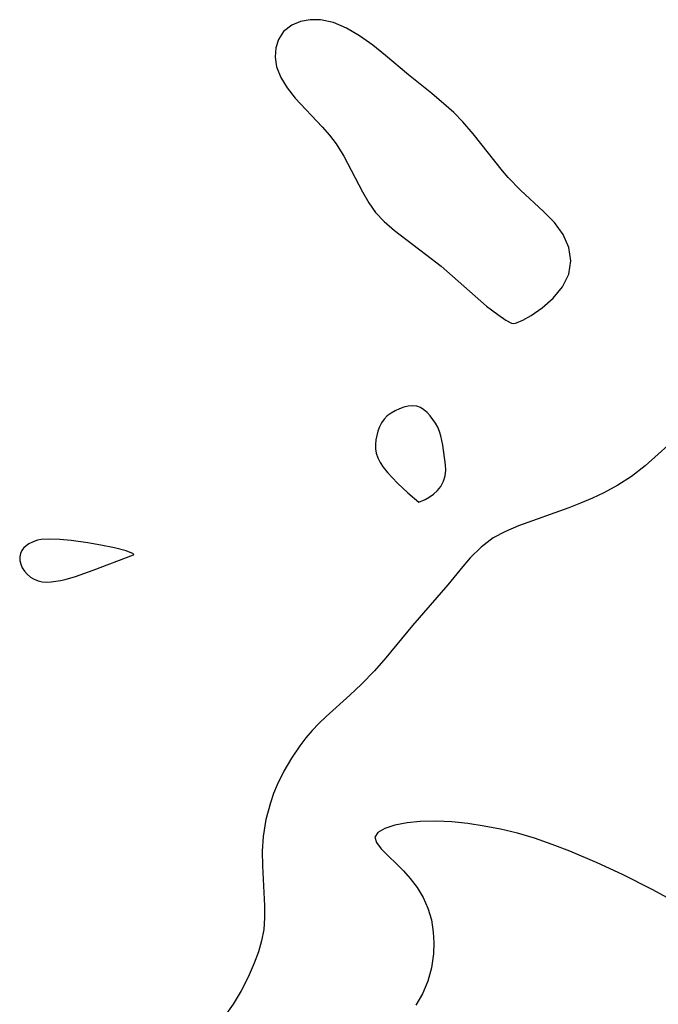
# Model space of a CAD drawing. Header units: metres. Extents: x 1073367 to 1082519, y 1569854 to 1574957.
# Tile 160 of 256: x 1075047 to 1075114, y 1573296 to 1573399. Entities that reach past the tile are written whole.
import ezdxf

# ---------------------------------------------------------------- set-up
doc = ezdxf.new("R2010")
doc.units = ezdxf.units.M
doc.layers.add('CGG_CurvaNivelLidar_v1', color=253, linetype='Continuous', lineweight=30)

msp = doc.modelspace()

# ---------------------------------------------------------------- linework, layer by layer
at = {"layer": 'CGG_CurvaNivelLidar_v1'}
for p, q in [((1075076.0609, 1573399.1705, 66.5), (1075075.1549, 1573398.7948, 66.5)), ((1075077.081, 1573399.3775, 66.5), (1075076.0609, 1573399.1705, 66.5)), ((1075078.1759, 1573399.3772, 66.5), (1075077.081, 1573399.3775, 66.5)), ((1075079.5307, 1573399.0695, 66.5), (1075078.1759, 1573399.3772, 66.5)), ((1075080.9087, 1573398.4843, 66.5), (1075079.5307, 1573399.0695, 66.5)), ((1075074.288, 1573398.1403, 66.5), (1075073.7624, 1573397.3092, 66.5)), ((1075075.1549, 1573398.7948, 66.5), (1075074.288, 1573398.1403, 66.5)), ((1075082.2801, 1573397.6865, 66.5), (1075080.9087, 1573398.4843, 66.5)), ((1075073.7624, 1573397.3092, 66.5), (1075073.4815, 1573396.4099, 66.5)), ((1075083.6648, 1573396.6964, 66.5), (1075082.2801, 1573397.6865, 66.5)), ((1075073.4815, 1573396.4099, 66.5), (1075073.3951, 1573395.4253, 66.5)), ((1075085.0185, 1573395.6044, 66.5), (1075083.6648, 1573396.6964, 66.5)), ((1075073.3951, 1573395.4253, 66.5), (1075073.5378, 1573394.4014, 66.5)), ((1075087.4064, 1573393.5816, 66.5), (1075085.0185, 1573395.6044, 66.5)), ((1075073.5378, 1573394.4014, 66.5), (1075073.9773, 1573393.2951, 66.5)), ((1075073.9773, 1573393.2951, 66.5), (1075074.658, 1573392.2006, 66.5)), ((1075089.8726, 1573391.6215, 66.5), (1075087.4064, 1573393.5816, 66.5)), ((1075074.658, 1573392.2006, 66.5), (1075075.5137, 1573391.1243, 66.5)), ((1075075.5137, 1573391.1243, 66.5), (1075078.3433, 1573388.1215, 66.5)), ((1075091.1516, 1573390.5339, 66.5), (1075089.8726, 1573391.6215, 66.5)), ((1075092.1746, 1573389.6, 66.5), (1075091.1516, 1573390.5339, 66.5)), ((1075093.1501, 1573388.6179, 66.5), (1075092.1746, 1573389.6, 66.5)), ((1075078.3433, 1573388.1215, 66.5), (1075079.1052, 1573387.2447, 66.5)), ((1075094.2311, 1573387.3767, 66.5), (1075093.1501, 1573388.6179, 66.5)), ((1075079.1052, 1573387.2447, 66.5), (1075079.8046, 1573386.3267, 66.5)), ((1075097.2942, 1573383.4714, 66.5), (1075094.2311, 1573387.3767, 66.5)), ((1075079.8046, 1573386.3267, 66.5), (1075080.6096, 1573385.0352, 66.5)), ((1075080.6096, 1573385.0352, 66.5), (1075082.5891, 1573381.2537, 66.5)), ((1075097.8926, 1573382.7678, 66.5), (1075097.2942, 1573383.4714, 66.5)), ((1075099.1897, 1573381.4608, 66.5), (1075097.8926, 1573382.7678, 66.5)), ((1075101.6397, 1573379.2168, 66.5), (1075099.1897, 1573381.4608, 66.5)), ((1075082.5891, 1573381.2537, 66.5), (1075083.2365, 1573380.1233, 66.5)), ((1075083.2365, 1573380.1233, 66.5), (1075083.9552, 1573379.0838, 66.5)), ((1075083.9552, 1573379.0838, 66.5), (1075084.865, 1573378.1324, 66.5)), ((1075102.7944, 1573378.0407, 66.5), (1075101.6397, 1573379.2168, 66.5)), ((1075084.865, 1573378.1324, 66.5), (1075085.963, 1573377.1982, 66.5)), ((1075103.6774, 1573376.7823, 66.5), (1075102.7944, 1573378.0407, 66.5)), ((1075085.963, 1573377.1982, 66.5), (1075089.821, 1573374.2713, 66.5)), ((1075104.2773, 1573375.4176, 66.5), (1075103.6774, 1573376.7823, 66.5)), ((1075104.5101, 1573374.0093, 66.5), (1075104.2773, 1573375.4176, 66.5)), ((1075089.821, 1573374.2713, 66.5), (1075090.8713, 1573373.4383, 66.5)), ((1075090.8713, 1573373.4383, 66.5), (1075095.6422, 1573369.2575, 66.5)), ((1075104.303, 1573372.6193, 66.5), (1075104.5101, 1573374.0093, 66.5)), ((1075103.6314, 1573371.2924, 66.5), (1075104.303, 1573372.6193, 66.5)), ((1075102.632, 1573370.0934, 66.5), (1075103.6314, 1573371.2924, 66.5)), ((1075101.472, 1573369.0685, 66.5), (1075102.632, 1573370.0934, 66.5)), ((1075095.6422, 1573369.2575, 66.5), (1075096.8038, 1573368.3531, 66.5)), ((1075100.3147, 1573368.2612, 66.5), (1075101.472, 1573369.0685, 66.5)), ((1075096.8038, 1573368.3531, 66.5), (1075097.656, 1573367.7855, 66.5)), ((1075099.4381, 1573367.7649, 66.5), (1075100.3147, 1573368.2612, 66.5)), ((1075097.656, 1573367.7855, 66.5), (1075098.2467, 1573367.4663, 66.5)), ((1075098.2467, 1573367.4663, 66.5), (1075098.5, 1573367.4096, 66.5)), ((1075098.5, 1573367.4096, 66.5), (1075098.798, 1573367.4753, 66.5)), ((1075098.798, 1573367.4753, 66.5), (1075099.4381, 1573367.7649, 66.5)), ((1075086.9352, 1573358.626, 66.5), (1075086.4736, 1573358.4608, 66.5)), ((1075087.3973, 1573358.735, 66.5), (1075086.9352, 1573358.626, 66.5)), ((1075087.8504, 1573358.7737, 66.5), (1075087.3973, 1573358.735, 66.5)), ((1075088.2847, 1573358.7214, 66.5), (1075087.8504, 1573358.7737, 66.5)), ((1075088.6694, 1573358.5727, 66.5), (1075088.2847, 1573358.7214, 66.5)), ((1075085.1961, 1573357.6911, 66.5), (1075084.8508, 1573357.3405, 66.5)), ((1075085.592, 1573357.9919, 66.5), (1075085.1961, 1573357.6911, 66.5)), ((1075086.0222, 1573358.2482, 66.5), (1075085.592, 1573357.9919, 66.5)), ((1075086.4736, 1573358.4608, 66.5), (1075086.0222, 1573358.2482, 66.5)), ((1075089.0308, 1573358.343, 66.5), (1075088.6694, 1573358.5727, 66.5)), ((1075089.3709, 1573358.0516, 66.5), (1075089.0308, 1573358.343, 66.5)), ((1075089.6898, 1573357.7128, 66.5), (1075089.3709, 1573358.0516, 66.5)), ((1075090.2561, 1573356.9317, 66.5), (1075089.6898, 1573357.7128, 66.5)), ((1075084.3752, 1573356.5489, 66.5), (1075084.2072, 1573356.107, 66.5)), ((1075084.5873, 1573356.9638, 66.5), (1075084.3752, 1573356.5489, 66.5)), ((1075084.8508, 1573357.3405, 66.5), (1075084.5873, 1573356.9638, 66.5)), ((1075090.494, 1573356.501, 66.5), (1075090.2561, 1573356.9317, 66.5)), ((1075084.0794, 1573355.6473, 66.5), (1075083.9917, 1573355.1776, 66.5)), ((1075084.2072, 1573356.107, 66.5), (1075084.0794, 1573355.6473, 66.5)), ((1075090.6914, 1573356.0468, 66.5), (1075090.494, 1573356.501, 66.5)), ((1075090.8368, 1573355.5881, 66.5), (1075090.6914, 1573356.0468, 66.5)), ((1075091.0325, 1573354.6293, 66.5), (1075090.8368, 1573355.5881, 66.5)), ((1075116.1306, 1573355.8896, 66.5), (1075112.303, 1573352.4638, 66.5)), ((1075083.9917, 1573355.1776, 66.5), (1075083.9474, 1573354.7049, 66.5)), ((1075083.9474, 1573354.7049, 66.5), (1075083.9539, 1573354.2358, 66.5)), ((1075091.3045, 1573352.5459, 66.5), (1075091.0325, 1573354.6293, 66.5)), ((1075083.9539, 1573354.2358, 66.5), (1075084.0234, 1573353.7771, 66.5)), ((1075084.0234, 1573353.7771, 66.5), (1075084.1877, 1573353.2838, 66.5)), ((1075084.1877, 1573353.2838, 66.5), (1075084.4286, 1573352.8076, 66.5)), ((1075084.4286, 1573352.8076, 66.5), (1075084.7727, 1573352.3003, 66.5)), ((1075091.3333, 1573351.9877, 66.5), (1075091.3045, 1573352.5459, 66.5)), ((1075112.303, 1573352.4638, 66.5), (1075110.868, 1573351.3438, 66.5)), ((1075084.7727, 1573352.3003, 66.5), (1075085.2183, 1573351.7524, 66.5)), ((1075085.2183, 1573351.7524, 66.5), (1075086.2831, 1573350.6287, 66.5)), ((1075091.1161, 1573350.82, 66.5), (1075091.2765, 1573351.4007, 66.5)), ((1075091.2765, 1573351.4007, 66.5), (1075091.3333, 1573351.9877, 66.5)), ((1075110.868, 1573351.3438, 66.5), (1075109.4552, 1573350.4223, 66.5)), ((1075086.2831, 1573350.6287, 66.5), (1075087.3647, 1573349.6177, 66.5)), ((1075090.8369, 1573350.2808, 66.5), (1075091.1161, 1573350.82, 66.5)), ((1075109.4552, 1573350.4223, 66.5), (1075107.9723, 1573349.6092, 66.5)), ((1075087.3647, 1573349.6177, 66.5), (1075088.5, 1573348.6144, 66.5)), ((1075089.6071, 1573349.1624, 66.5), (1075090.0505, 1573349.4715, 66.5)), ((1075090.0505, 1573349.4715, 66.5), (1075090.4753, 1573349.8447, 66.5)), ((1075090.4753, 1573349.8447, 66.5), (1075090.8369, 1573350.2808, 66.5)), ((1075107.9723, 1573349.6092, 66.5), (1075106.7618, 1573349.035, 66.5)), ((1075088.5, 1573348.6144, 66.5), (1075089.188, 1573348.9193, 66.5)), ((1075089.188, 1573348.9193, 66.5), (1075089.6071, 1573349.1624, 66.5)), ((1075105.5285, 1573348.5103, 66.5), (1075104.2822, 1573348.025, 66.5)), ((1075106.7618, 1573349.035, 66.5), (1075105.5285, 1573348.5103, 66.5)), ((1075104.2822, 1573348.025, 66.5), (1075099.0012, 1573346.1247, 66.5)), ((1075097.6114, 1573345.5514, 66.5), (1075096.3219, 1573344.8629, 66.5)), ((1075099.0012, 1573346.1247, 66.5), (1075097.6114, 1573345.5514, 66.5)), ((1075047.4921, 1573344.2455, 66.5), (1075047.1941, 1573344.0367, 66.5)), ((1075047.9251, 1573344.4603, 66.5), (1075047.4921, 1573344.2455, 66.5)), ((1075048.4032, 1573344.6132, 66.5), (1075047.9251, 1573344.4603, 66.5)), ((1075048.7944, 1573344.6868, 66.5), (1075048.4032, 1573344.6132, 66.5)), ((1075049.6187, 1573344.7441, 66.5), (1075048.7944, 1573344.6868, 66.5)), ((1075050.7591, 1573344.7012, 66.5), (1075049.6187, 1573344.7441, 66.5)), ((1075051.9236, 1573344.5854, 66.5), (1075050.7591, 1573344.7012, 66.5)), ((1075053.6925, 1573344.3491, 66.5), (1075051.9236, 1573344.5854, 66.5)), ((1075055.0758, 1573344.1115, 66.5), (1075053.6925, 1573344.3491, 66.5)), ((1075056.5098, 1573343.8136, 66.5), (1075055.0758, 1573344.1115, 66.5)), ((1075096.3219, 1573344.8629, 66.5), (1075095.0558, 1573343.9018, 66.5)), ((1075046.5957, 1573343.2341, 66.5), (1075046.5252, 1573342.8701, 66.5)), ((1075046.7357, 1573343.5281, 66.5), (1075046.5957, 1573343.2341, 66.5)), ((1075046.939, 1573343.7964, 66.5), (1075046.7357, 1573343.5281, 66.5)), ((1075047.1941, 1573344.0367, 66.5), (1075046.939, 1573343.7964, 66.5)), ((1075054.2376, 1573341.4632, 66.5), (1075058.5, 1573343.0709, 66.5)), ((1075057.7178, 1573343.4974, 66.5), (1075056.5098, 1573343.8136, 66.5)), ((1075058.152, 1573343.3468, 66.5), (1075057.7178, 1573343.4974, 66.5)), ((1075058.4302, 1573343.2116, 66.5), (1075058.152, 1573343.3468, 66.5)), ((1075058.5186, 1573343.1313, 66.5), (1075058.4302, 1573343.2116, 66.5)), ((1075058.5, 1573343.0709, 66.5), (1075058.5186, 1573343.1313, 66.5)), ((1075095.0558, 1573343.9018, 66.5), (1075093.9076, 1573342.7583, 66.5)), ((1075046.5252, 1573342.8701, 66.5), (1075046.5403, 1573342.489, 66.5)), ((1075046.5403, 1573342.489, 66.5), (1075046.6304, 1573342.1048, 66.5)), ((1075046.6304, 1573342.1048, 66.5), (1075046.7904, 1573341.7319, 66.5)), ((1075093.9076, 1573342.7583, 66.5), (1075093.1246, 1573341.8484, 66.5)), ((1075046.7904, 1573341.7319, 66.5), (1075047.0281, 1573341.3688, 66.5)), ((1075047.0281, 1573341.3688, 66.5), (1075047.325, 1573341.0388, 66.5)), ((1075047.325, 1573341.0388, 66.5), (1075047.6686, 1573340.7493, 66.5)), ((1075052.4077, 1573340.8128, 66.5), (1075054.2376, 1573341.4632, 66.5)), ((1075093.1246, 1573341.8484, 66.5), (1075091.5726, 1573339.9327, 66.5)), ((1075047.6686, 1573340.7493, 66.5), (1075048.0511, 1573340.5108, 66.5)), ((1075048.0511, 1573340.5108, 66.5), (1075048.4678, 1573340.338, 66.5)), ((1075048.4678, 1573340.338, 66.5), (1075048.9024, 1573340.2449, 66.5)), ((1075048.9024, 1573340.2449, 66.5), (1075049.3596, 1573340.2145, 66.5)), ((1075049.3596, 1573340.2145, 66.5), (1075049.8327, 1573340.2329, 66.5)), ((1075049.8327, 1573340.2329, 66.5), (1075050.8075, 1573340.3769, 66.5)), ((1075050.8075, 1573340.3769, 66.5), (1075051.3018, 1573340.4898, 66.5)), ((1075051.3018, 1573340.4898, 66.5), (1075052.4077, 1573340.8128, 66.5)), ((1075091.5726, 1573339.9327, 66.5), (1075087.8585, 1573335.6539, 66.5)), ((1075087.8585, 1573335.6539, 66.5), (1075085.0317, 1573332.2599, 66.5)), ((1075085.0317, 1573332.2599, 66.5), (1075083.8451, 1573330.8971, 66.5)), ((1075083.8451, 1573330.8971, 66.5), (1075082.479, 1573329.4686, 66.5)), ((1075082.479, 1573329.4686, 66.5), (1075081.2507, 1573328.3268, 66.5)), ((1075081.2507, 1573328.3268, 66.5), (1075078.7553, 1573326.0928, 66.5)), ((1075078.7553, 1573326.0928, 66.5), (1075078.0083, 1573325.3629, 66.5)), ((1075077.2937, 1573324.6027, 66.5), (1075076.6302, 1573323.8218, 66.5)), ((1075078.0083, 1573325.3629, 66.5), (1075077.2937, 1573324.6027, 66.5)), ((1075076.6302, 1573323.8218, 66.5), (1075076.0052, 1573323.0099, 66.5)), ((1075076.0052, 1573323.0099, 66.5), (1075075.1089, 1573321.6956, 66.5)), ((1075075.1089, 1573321.6956, 66.5), (1075074.3087, 1573320.3247, 66.5)), ((1075074.3087, 1573320.3247, 66.5), (1075073.6164, 1573318.9029, 66.5)), ((1075073.6164, 1573318.9029, 66.5), (1075073.2359, 1573317.9657, 66.5)), ((1075073.2359, 1573317.9657, 66.5), (1075072.9047, 1573317.0129, 66.5)), ((1075072.9047, 1573317.0129, 66.5), (1075072.428, 1573315.246, 66.5)), ((1075072.428, 1573315.246, 66.5), (1075072.1359, 1573313.4517, 66.5)), ((1075084.9454, 1573314.3135, 67), (1075084.2112, 1573313.8886, 67)), ((1075085.9946, 1573314.6524, 67), (1075084.9454, 1573314.3135, 67)), ((1075087.2796, 1573314.897, 67), (1075085.9946, 1573314.6524, 67)), ((1075088.6443, 1573315.0303, 67), (1075087.2796, 1573314.897, 67)), ((1075090.3658, 1573315.0661, 67), (1075088.6443, 1573315.0303, 67)), ((1075091.9923, 1573314.9872, 67), (1075090.3658, 1573315.0661, 67)), ((1075093.6714, 1573314.8159, 67), (1075091.9923, 1573314.9872, 67)), ((1075095.3818, 1573314.5634, 67), (1075093.6714, 1573314.8159, 67)), ((1075097.1061, 1573314.234, 67), (1075095.3818, 1573314.5634, 67)), ((1075098.8947, 1573313.8022, 67), (1075097.1061, 1573314.234, 67)), ((1075072.1359, 1573313.4517, 66.5), (1075072.0461, 1573311.9087, 66.5)), ((1075084.2112, 1573313.8886, 67), (1075083.8933, 1573313.3781, 67)), ((1075083.8933, 1573313.3781, 67), (1075084.047, 1573312.812, 67)), ((1075100.6747, 1573313.2696, 67), (1075098.8947, 1573313.8022, 67)), ((1075102.5369, 1573312.63, 67), (1075100.6747, 1573313.2696, 67)), ((1075084.047, 1573312.812, 67), (1075084.5528, 1573312.1635, 67)), ((1075084.5528, 1573312.1635, 67), (1075086.8887, 1573309.8581, 67)), ((1075104.3831, 1573311.9271, 67), (1075102.5369, 1573312.63, 67)), ((1075072.0461, 1573311.9087, 66.5), (1075072.0583, 1573310.3615, 66.5)), ((1075107.2681, 1573310.7013, 67), (1075104.3831, 1573311.9271, 67)), ((1075072.0583, 1573310.3615, 66.5), (1075072.2636, 1573306.1651, 66.5)), ((1075109.9311, 1573309.4564, 67), (1075107.2681, 1573310.7013, 67)), ((1075086.8887, 1573309.8581, 67), (1075087.5959, 1573309.0541, 67)), ((1075087.5959, 1573309.0541, 67), (1075088.3231, 1573308.0844, 67)), ((1075113.0503, 1573307.8727, 67), (1075109.9311, 1573309.4564, 67)), ((1075088.3231, 1573308.0844, 67), (1075088.9604, 1573307.0345, 67)), ((1075115.8339, 1573306.3823, 67), (1075113.0503, 1573307.8727, 67)), ((1075088.9604, 1573307.0345, 67), (1075089.4701, 1573305.9112, 67)), ((1075072.2636, 1573306.1651, 66.5), (1075072.2776, 1573304.9151, 66.5)), ((1075089.4701, 1573305.9112, 67), (1075089.8312, 1573304.6781, 67)), ((1075072.2776, 1573304.9151, 66.5), (1075072.1905, 1573303.6842, 66.5)), ((1075089.8312, 1573304.6781, 67), (1075090.0349, 1573303.397, 67)), ((1075072.1905, 1573303.6842, 66.5), (1075071.9685, 1573302.4915, 66.5)), ((1075090.0349, 1573303.397, 67), (1075090.097, 1573302.2623, 67)), ((1075071.9685, 1573302.4915, 66.5), (1075071.6281, 1573301.3123, 66.5)), ((1075090.097, 1573302.2623, 67), (1075090.0529, 1573301.1257, 67)), ((1075071.6281, 1573301.3123, 66.5), (1075071.1963, 1573300.1428, 66.5)), ((1075090.0529, 1573301.1257, 67), (1075089.832, 1573299.6534, 67)), ((1075071.1963, 1573300.1428, 66.5), (1075070.5518, 1573298.6777, 66.5)), ((1075089.832, 1573299.6534, 67), (1075089.4411, 1573298.2356, 67)), ((1075070.5518, 1573298.6777, 66.5), (1075069.81, 1573297.2366, 66.5)), ((1075089.4411, 1573298.2356, 67), (1075088.8905, 1573296.9058, 67)), ((1075069.81, 1573297.2366, 66.5), (1075068.9746, 1573295.8351, 66.5)), ((1075088.8905, 1573296.9058, 67), (1075088.1788, 1573295.7027, 67)), ((1075068.9746, 1573295.8351, 66.5), (1075067.8618, 1573294.2538, 66.5))]:
    msp.add_line(p, q, dxfattribs=at)

doc.saveas('drawing.dxf')
